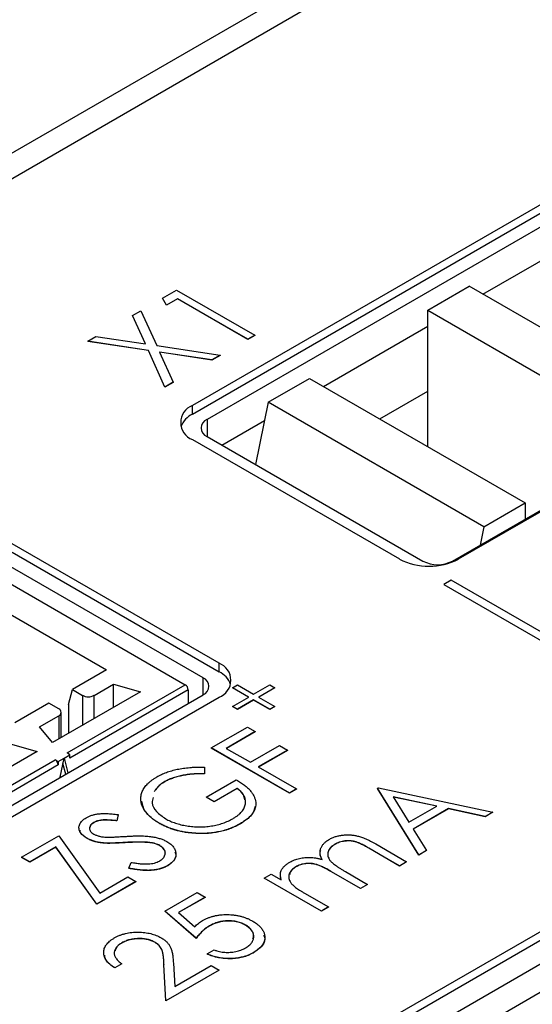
# Model space of a CAD drawing. Header units: millimetres. Extents: x 0 to 420, y 0 to 297.
# Tile 92 of 101: x 348 to 354, y 260 to 272. Entities that reach past the tile are written whole.
import ezdxf

# ---------------------------------------------------------------- set-up
doc = ezdxf.new("R2010")
doc.units = ezdxf.units.MM

msp = doc.modelspace()

# ---------------------------------------------------------------- linework, layer by layer
at = {"color": 7, "linetype": 'Continuous', "lineweight": 25}
for p, q in [((359.144, 276.861), (327.536, 258.614)), ((359.072, 276.515), (317.211, 252.349)), ((357.021, 271.372), (349.95, 267.289)), ((349.95, 267.187), (357.021, 271.269)), ((357.227, 271.222), (350.124, 267.122)), ((353.058, 265.428), (360.161, 269.528)), ((353.132, 265.453), (360.203, 269.535)), ((353.424, 268.619), (354.402, 269.184)), ((349.593, 268.574), (349.759, 268.669)), ((349.759, 268.669), (350.694, 268.129)), ((352.763, 268.429), (353.258, 268.715)), ((355.839, 267.225), (353.258, 268.715)), ((349.639, 268.489), (349.593, 268.574)), ((349.593, 268.574), (349.593, 268.572)), ((349.639, 268.487), (349.593, 268.572)), ((349.771, 268.565), (349.639, 268.489)), ((349.771, 268.563), (349.639, 268.487)), ((350.61, 268.081), (349.771, 268.565)), ((349.771, 268.565), (349.771, 268.563)), ((350.61, 268.079), (349.771, 268.563)), ((349.234, 268.366), (349.333, 268.423)), ((349.333, 268.423), (349.522, 268.005)), ((349.639, 268.489), (349.639, 268.487)), ((352.763, 268.429), (355.344, 266.939)), ((352.763, 266.796), (352.763, 268.429)), ((349.388, 268.025), (349.234, 268.366)), ((349.234, 268.366), (349.234, 268.364)), ((349.387, 268.025), (349.234, 268.364)), ((351.515, 267.517), (352.763, 268.237)), ((348.697, 268.057), (348.796, 268.114)), ((349.423, 267.947), (348.697, 268.057)), ((348.697, 268.057), (348.697, 268.055)), ((349.423, 267.945), (348.697, 268.055)), ((348.796, 268.114), (349.388, 268.025)), ((350.694, 268.129), (350.61, 268.081)), ((350.694, 268.127), (350.61, 268.079)), ((350.61, 268.081), (350.61, 268.079)), ((350.694, 268.129), (350.694, 268.127)), ((349.621, 267.51), (349.423, 267.947)), ((349.423, 267.947), (349.423, 267.945)), ((349.621, 267.508), (349.423, 267.945)), ((349.522, 268.005), (350.28, 267.89)), ((350.181, 267.833), (349.557, 267.927)), ((349.557, 267.927), (349.72, 267.567)), ((350.181, 267.831), (349.558, 267.925)), ((350.28, 267.89), (350.181, 267.833)), ((350.28, 267.888), (350.181, 267.831)), ((350.181, 267.833), (350.181, 267.831)), ((350.28, 267.89), (350.28, 267.888)), ((349.72, 267.567), (349.621, 267.51)), ((349.72, 267.565), (349.621, 267.508)), ((349.72, 267.567), (349.72, 267.565)), ((350.854, 267.327), (351.349, 267.613)), ((351.349, 267.613), (353.93, 266.123)), ((349.621, 267.51), (349.621, 267.508)), ((352.189, 267.128), (352.763, 267.459)), ((350.854, 267.327), (350.705, 266.582)), ((353.435, 265.837), (350.854, 267.327)), ((349.95, 267.187), (349.95, 267.289)), ((350.301, 266.816), (350.81, 267.11)), ((349.95, 266.881), (352.425, 265.453)), ((350.124, 266.918), (352.705, 265.428)), ((352.754, 266.801), (352.763, 266.806)), ((353.435, 265.837), (353.93, 266.123)), ((353.93, 266.123), (353.93, 265.931)), ((353.435, 265.837), (353.391, 265.62)), ((350.268, 264.208), (347.793, 265.636)), ((350.076, 264.033), (347.601, 265.461)), ((347.793, 265.534), (350.268, 264.105)), ((347.424, 265.357), (349.864, 263.949)), ((353.044, 265.199), (352.955, 265.148)), ((352.955, 265.148), (352.955, 265.146)), ((352.955, 265.148), (354.458, 264.281)), ((352.955, 265.146), (354.458, 264.279)), ((354.458, 264.383), (353.044, 265.199)), ((361.052, 265.004), (335.596, 250.308)), ((347.306, 265.058), (348.921, 264.126)), ((335.596, 250.206), (361.052, 264.901)), ((361.266, 264.737), (335.81, 250.042)), ((336.062, 249.853), (361.518, 264.549)), ((350.268, 264.105), (350.268, 264.208)), ((348.921, 264.126), (348.515, 263.891)), ((348.45, 263.133), (349.864, 263.949)), ((348.775, 263.822), (349.006, 263.956)), ((349.006, 263.956), (349.33, 263.865)), ((349.006, 263.679), (349.006, 263.956)), ((350.429, 263.912), (350.488, 263.946)), ((350.622, 263.801), (350.429, 263.912)), ((350.429, 263.912), (350.429, 263.91)), ((350.488, 263.946), (350.681, 263.835)), ((350.681, 263.835), (350.874, 263.946)), ((350.933, 263.912), (350.74, 263.801)), ((350.874, 263.946), (350.933, 263.912)), ((350.933, 263.912), (350.933, 263.91)), ((347.106, 262.114), (350.076, 263.829)), ((347.263, 262.064), (350.268, 263.799)), ((349.33, 263.865), (348.276, 263.257)), ((348.467, 263.714), (348.515, 263.891)), ((349.899, 263.888), (348.485, 263.071)), ((348.515, 263.891), (348.633, 263.822)), ((349.899, 263.888), (349.899, 263.727)), ((350.621, 263.8), (350.429, 263.91)), ((350.429, 263.689), (350.622, 263.801)), ((350.74, 263.801), (350.933, 263.689)), ((350.933, 263.91), (350.742, 263.8)), ((348.232, 263.728), (347.825, 263.493)), ((348.351, 263.659), (348.232, 263.728)), ((348.467, 263.714), (348.467, 263.367)), ((350.488, 263.655), (350.429, 263.689)), ((350.429, 263.689), (350.429, 263.687)), ((350.488, 263.653), (350.429, 263.687)), ((350.681, 263.767), (350.488, 263.655)), ((350.681, 263.765), (350.488, 263.653)), ((350.874, 263.655), (350.681, 263.767)), ((350.681, 263.767), (350.681, 263.765)), ((350.874, 263.653), (350.681, 263.765)), ((350.933, 263.689), (350.874, 263.655)), ((350.933, 263.687), (350.874, 263.653)), ((350.933, 263.689), (350.933, 263.687)), ((348.119, 263.444), (348.351, 263.577)), ((348.38, 263.317), (348.38, 263.618)), ((350.488, 263.655), (350.488, 263.653)), ((350.874, 263.655), (350.874, 263.653)), ((348.276, 263.257), (348.119, 263.444)), ((350.174, 263.194), (350.606, 263.443)), ((350.606, 263.443), (350.701, 263.388)), ((350.701, 263.388), (350.354, 263.187)), ((350.701, 263.386), (350.355, 263.186)), ((350.701, 263.388), (350.701, 263.386)), ((347.769, 263.242), (348.093, 263.151)), ((350.642, 263.021), (350.989, 263.222)), ((350.989, 263.222), (351.085, 263.166)), ((348.093, 263.151), (347.039, 262.543)), ((348.414, 263.071), (348.485, 263.112)), ((348.485, 263.112), (348.45, 263.133)), ((348.485, 263.071), (348.485, 263.112)), ((351.109, 262.654), (350.174, 263.194)), ((350.174, 263.194), (350.174, 263.192)), ((351.109, 262.652), (350.174, 263.192)), ((350.354, 263.187), (350.642, 263.021)), ((351.085, 263.166), (350.737, 262.966)), ((351.085, 263.164), (350.739, 262.965)), ((351.085, 263.166), (351.085, 263.164)), ((346.894, 262.234), (348.308, 263.051)), ((348.344, 262.99), (346.929, 262.173)), ((348.308, 263.051), (348.344, 263.03)), ((348.344, 263.03), (348.414, 263.071)), ((348.344, 263.03), (348.344, 262.99)), ((348.367, 262.842), (348.414, 263.071)), ((348.435, 262.881), (348.401, 263.008)), ((348.414, 263.071), (348.461, 262.896)), ((350.094, 262.963), (350.094, 262.885)), ((350.094, 262.885), (350.094, 262.883)), ((350.737, 262.966), (351.193, 262.703)), ((349.618, 262.79), (349.618, 262.788)), ((350.114, 262.606), (350.474, 262.813)), ((350.486, 262.709), (350.21, 262.55)), ((350.486, 262.707), (350.21, 262.548)), ((350.486, 262.709), (350.486, 262.707)), ((351.193, 262.703), (351.109, 262.654)), ((351.193, 262.701), (351.109, 262.652)), ((351.109, 262.654), (351.109, 262.652)), ((351.193, 262.703), (351.193, 262.701)), ((352.164, 262.71), (352.176, 262.717)), ((352.655, 261.914), (352.164, 262.71)), ((352.164, 262.71), (352.164, 262.708)), ((352.655, 261.912), (352.164, 262.708)), ((352.176, 262.717), (353.543, 262.426)), ((350.21, 262.55), (350.114, 262.606)), ((350.114, 262.606), (350.114, 262.604)), ((350.21, 262.548), (350.114, 262.604)), ((350.21, 262.55), (350.21, 262.548)), ((352.873, 262.497), (352.351, 262.608)), ((352.351, 262.608), (352.539, 262.304)), ((352.871, 262.495), (352.352, 262.605)), ((349.061, 262.397), (349.047, 262.322)), ((349.061, 262.394), (349.047, 262.32)), ((349.061, 262.397), (349.061, 262.394)), ((352.539, 262.304), (352.873, 262.497)), ((353.013, 262.467), (352.589, 262.222)), ((353.013, 262.465), (352.59, 262.22)), ((353.452, 262.373), (353.013, 262.467)), ((353.013, 262.467), (353.013, 262.465)), ((353.452, 262.371), (353.013, 262.465)), ((353.543, 262.426), (353.452, 262.373)), ((353.543, 262.424), (353.452, 262.371)), ((353.543, 262.426), (353.543, 262.424)), ((348.769, 262.3), (348.769, 262.298)), ((349.047, 262.322), (349.047, 262.32)), ((349.55, 262.294), (349.55, 262.292)), ((350.524, 262.288), (350.524, 262.286)), ((353.452, 262.373), (353.452, 262.371)), ((349.971, 262.174), (349.971, 262.172)), ((352.589, 262.222), (352.747, 261.967)), ((347.907, 261.886), (348.351, 262.142)), ((348.351, 262.142), (348.842, 261.456)), ((348.689, 262.113), (348.689, 262.111)), ((348.878, 262.057), (348.878, 262.055)), ((349.14, 262.062), (349.14, 262.06)), ((349.438, 262.062), (349.438, 262.059)), ((351.654, 262.042), (351.654, 262.04)), ((352.141, 262.045), (352.511, 261.831)), ((348.315, 262.01), (348.003, 261.83)), ((348.315, 262.008), (348.003, 261.828)), ((348.315, 262.01), (348.315, 262.008)), ((348.807, 261.325), (348.315, 262.01)), ((348.807, 261.323), (348.315, 262.008)), ((349.56, 262.026), (349.56, 262.024)), ((352.427, 261.782), (352.057, 261.996)), ((352.057, 261.996), (352.057, 261.994)), ((352.427, 261.78), (352.057, 261.994)), ((352.747, 261.967), (352.655, 261.914)), ((352.747, 261.965), (352.655, 261.912)), ((352.655, 261.914), (352.655, 261.912)), ((352.747, 261.967), (352.747, 261.965)), ((348.003, 261.83), (347.907, 261.886)), ((347.907, 261.886), (347.907, 261.884)), ((348.003, 261.828), (347.907, 261.884)), ((348.003, 261.83), (348.003, 261.828)), ((349.19, 261.754), (349.216, 261.824)), ((352.511, 261.831), (352.427, 261.782)), ((352.511, 261.829), (352.427, 261.78)), ((352.511, 261.831), (352.511, 261.829)), ((349.19, 261.754), (349.19, 261.752)), ((349.654, 261.786), (349.654, 261.784)), ((350.808, 261.637), (350.892, 261.685)), ((350.892, 261.685), (351.011, 261.617)), ((351.185, 261.771), (351.185, 261.769)), ((351.96, 261.512), (351.612, 261.713)), ((351.612, 261.713), (351.612, 261.711)), ((351.96, 261.51), (351.612, 261.711)), ((351.778, 261.714), (352.044, 261.561)), ((352.427, 261.782), (352.427, 261.78)), ((349.274, 261.595), (348.807, 261.325)), ((349.274, 261.593), (348.807, 261.323)), ((348.842, 261.456), (349.178, 261.65)), ((349.178, 261.65), (349.274, 261.595)), ((349.274, 261.595), (349.274, 261.593)), ((350.808, 261.637), (350.808, 261.635)), ((351.492, 261.242), (350.808, 261.637)), ((351.492, 261.24), (350.808, 261.635)), ((351.011, 261.615), (351.002, 261.668)), ((352.044, 261.561), (351.96, 261.512)), ((352.044, 261.559), (351.96, 261.51)), ((352.044, 261.561), (352.044, 261.559)), ((349.621, 261.242), (350.005, 261.464)), ((350.005, 261.464), (350.101, 261.408)), ((351.288, 261.457), (351.576, 261.291)), ((351.96, 261.512), (351.96, 261.51)), ((348.807, 261.325), (348.807, 261.323)), ((350.101, 261.408), (349.783, 261.225)), ((350.101, 261.406), (349.784, 261.224)), ((350.101, 261.408), (350.101, 261.406)), ((349.993, 260.917), (349.621, 261.242)), ((349.621, 261.242), (349.621, 261.24)), ((349.993, 260.915), (349.621, 261.24)), ((349.783, 261.225), (349.978, 261.054)), ((351.576, 261.291), (351.492, 261.242)), ((351.576, 261.289), (351.492, 261.24)), ((351.492, 261.242), (351.492, 261.24)), ((351.576, 261.291), (351.576, 261.289)), ((350.151, 261.064), (350.151, 261.062)), ((350.583, 261.075), (350.583, 261.073)), ((349.106, 260.862), (349.106, 260.86)), ((349.499, 260.87), (349.499, 260.868)), ((349.993, 260.917), (349.993, 260.915)), ((350.125, 260.73), (350.209, 260.778)), ((350.674, 260.742), (350.674, 260.74)), ((349.722, 260.62), (349.738, 260.34)), ((350.125, 260.73), (350.125, 260.728)), ((349.105, 260.612), (349.022, 260.564)), ((349.105, 260.61), (349.022, 260.562)), ((349.022, 260.564), (349.022, 260.562)), ((349.105, 260.612), (349.105, 260.61)), ((349.633, 260.169), (349.609, 260.602)), ((349.609, 260.602), (349.609, 260.6)), ((349.633, 260.167), (349.609, 260.6)), ((350.269, 260.536), (349.633, 260.169)), ((350.269, 260.534), (349.633, 260.167)), ((349.738, 260.34), (350.173, 260.591)), ((350.173, 260.591), (350.269, 260.536)), ((350.269, 260.536), (350.269, 260.534)), ((349.633, 260.169), (349.633, 260.167))]:
    msp.add_line(p, q, dxfattribs=at)
at = {"color": 8, "linetype": 'Continuous', "lineweight": 25}
for p, q in [((350.124, 267.122), (350.124, 266.918)), ((350.076, 263.829), (350.076, 264.033)), ((348.633, 263.822), (348.633, 263.463)), ((348.775, 263.545), (348.775, 263.822)), ((348.351, 263.577), (348.351, 263.3))]:
    msp.add_line(p, q, dxfattribs=at)
at = {"color": 7, "linetype": 'Continuous', "lineweight": 25}
for centre, radius, start, end in [((350.027, 267.085), 0.218, 110.7828, 249.217), ((350.069, 266.94), 0.274, 115.7299, 159.9618), ((350.162, 267.02), 0.109, 110.7834, 249.2165), ((352.778, 266.135), 0.769, 242.6094, 297.3906), ((352.881, 265.769), 0.384, 242.6097, 297.3904), ((350.191, 264.003), 0.218, 290.7836, 69.2162), ((350.037, 263.931), 0.109, 290.7826, 69.2172), ((350.149, 263.858), 0.274, 20.0353, 64.272), ((349.822, 263.884), 0.0768, 2.6054, 57.3945), ((348.704, 263.959), 0.154, 242.6088, 297.3917), ((348.335, 263.618), 0.0437, 290.7806, 69.2178), ((348.267, 262.986), 0.0768, 2.6052, 57.3948)]:
    msp.add_arc(centre, radius, start, end, dxfattribs=at)
for points, knots in [([(349.522, 262.846), (349.531, 262.851), (349.549, 262.861), (349.578, 262.875), (349.607, 262.888), (349.637, 262.9), (349.669, 262.911), (349.701, 262.921), (349.734, 262.93), (349.768, 262.938), (349.804, 262.944), (349.841, 262.95), (349.879, 262.955), (349.919, 262.959), (349.961, 262.962), (350.004, 262.963), (350.048, 262.964), (350.078, 262.964), (350.094, 262.963)], [0, 0, 0, 0, 0.060204, 0.120141, 0.179121, 0.237724, 0.29621, 0.354663, 0.412849, 0.471892, 0.531593, 0.592518, 0.655413, 0.720099, 0.786749, 0.855521, 0.926575, 1, 1, 1, 1]), ([(350.094, 262.885), (350.07, 262.885), (350.023, 262.886), (349.953, 262.882), (349.886, 262.874), (349.823, 262.863), (349.764, 262.849), (349.71, 262.832), (349.66, 262.813), (349.632, 262.798), (349.618, 262.79)], [0, 0, 0, 0, 0.139721, 0.274607, 0.405509, 0.533755, 0.657714, 0.775781, 0.889741, 1, 1, 1, 1]), ([(350.094, 262.883), (350.07, 262.883), (350.023, 262.884), (349.953, 262.88), (349.886, 262.872), (349.823, 262.861), (349.764, 262.847), (349.71, 262.83), (349.66, 262.811), (349.632, 262.796), (349.618, 262.788)], [0, 0, 0, 0, 0.139721, 0.274607, 0.405509, 0.533755, 0.657714, 0.775781, 0.889741, 1, 1, 1, 1]), ([(349.55, 262.294), (349.539, 262.301), (349.517, 262.314), (349.488, 262.334), (349.461, 262.355), (349.436, 262.377), (349.414, 262.4), (349.394, 262.423), (349.377, 262.447), (349.362, 262.472), (349.35, 262.497), (349.341, 262.522), (349.335, 262.547), (349.332, 262.572), (349.331, 262.597), (349.334, 262.622), (349.34, 262.647), (349.349, 262.671), (349.36, 262.695), (349.375, 262.719), (349.392, 262.742), (349.412, 262.764), (349.436, 262.785), (349.462, 262.806), (349.49, 262.827), (349.512, 262.839), (349.522, 262.846)], [0, 0, 0, 0, 0.043752, 0.086902, 0.1296, 0.171756, 0.214081, 0.256123, 0.298672, 0.341237, 0.38374, 0.425368, 0.466369, 0.506879, 0.547294, 0.587618, 0.628025, 0.668757, 0.709595, 0.750053, 0.790569, 0.831201, 0.872251, 0.914042, 0.956496, 1, 1, 1, 1]), ([(349.618, 262.79), (349.61, 262.785), (349.594, 262.776), (349.572, 262.76), (349.552, 262.744), (349.534, 262.726), (349.517, 262.708), (349.504, 262.691), (349.497, 262.679), (349.493, 262.673)], [0, 0, 0, 0, 0.0408599, 0.0816225, 0.1224168, 0.1628647, 0.2037668, 0.2453075, 0.2799993, 0.2799993, 0.2799993, 0.2799993]), ([(349.618, 262.788), (349.61, 262.783), (349.594, 262.774), (349.572, 262.758), (349.552, 262.742), (349.534, 262.724), (349.517, 262.706), (349.504, 262.689), (349.497, 262.677), (349.493, 262.671)], [0, 0, 0, 0, 0.0408599, 0.0816225, 0.1224168, 0.1628647, 0.2037668, 0.2453075, 0.2799993, 0.2799993, 0.2799993, 0.2799993]), ([(350.474, 262.813), (350.491, 262.803), (350.525, 262.782), (350.57, 262.749), (350.61, 262.716), (350.642, 262.683), (350.668, 262.648), (350.687, 262.614), (350.7, 262.579), (350.707, 262.544), (350.707, 262.508), (350.701, 262.474), (350.688, 262.441), (350.668, 262.408), (350.642, 262.377), (350.609, 262.346), (350.57, 262.316), (350.539, 262.298), (350.524, 262.288)], [0, 0, 0, 0, 0.073867, 0.144522, 0.211791, 0.276489, 0.339083, 0.400258, 0.460177, 0.520194, 0.579322, 0.637323, 0.694965, 0.752566, 0.811419, 0.87164, 0.934384, 1, 1, 1, 1]), ([(350.434, 262.347), (350.445, 262.354), (350.466, 262.367), (350.494, 262.387), (350.519, 262.409), (350.539, 262.431), (350.556, 262.453), (350.569, 262.477), (350.578, 262.501), (350.583, 262.526), (350.584, 262.55), (350.582, 262.575), (350.576, 262.599), (350.566, 262.622), (350.552, 262.645), (350.534, 262.667), (350.512, 262.689), (350.494, 262.703), (350.486, 262.709)], [0, 0, 0, 0, 0.067961, 0.133633, 0.197438, 0.259579, 0.321561, 0.382995, 0.444612, 0.506931, 0.569085, 0.62994, 0.690332, 0.750208, 0.810958, 0.872254, 0.935348, 1, 1, 1, 1]), ([(350.575, 262.574), (350.572, 262.594), (350.563, 262.642), (350.515, 262.683), (350.486, 262.707)], [0, 0, 0, 0, 0.396042, 1, 1, 1, 1]), ([(349.55, 262.292), (349.484, 262.337), (349.37, 262.415), (349.353, 262.515), (349.346, 262.557)], [0, 0, 0, 0, 0.5781725, 1, 1, 1, 1]), ([(349.48, 262.602), (349.473, 262.58), (349.456, 262.523), (349.512, 262.429), (349.591, 262.373), (349.63, 262.345)], [0, 0, 0, 0, 0.231887, 0.615983, 1, 1, 1, 1]), ([(348.678, 262.358), (348.689, 262.364), (348.709, 262.375), (348.745, 262.388), (348.784, 262.398), (348.818, 262.404), (348.848, 262.407), (348.873, 262.408), (348.899, 262.409), (348.928, 262.408), (348.959, 262.406), (348.991, 262.404), (349.025, 262.401), (349.049, 262.398), (349.061, 262.397)], [0, 0, 0, 0, 0.103783, 0.205842, 0.309492, 0.415873, 0.47242, 0.532532, 0.597941, 0.667983, 0.743273, 0.823515, 0.908976, 1, 1, 1, 1]), ([(350.697, 262.494), (350.688, 262.459), (350.668, 262.38), (350.575, 262.32), (350.524, 262.286)], [0, 0, 0, 0, 0.44858, 1, 1, 1, 1]), ([(348.689, 262.113), (348.68, 262.119), (348.661, 262.13), (348.637, 262.15), (348.618, 262.17), (348.604, 262.192), (348.595, 262.214), (348.591, 262.236), (348.593, 262.259), (348.601, 262.281), (348.613, 262.303), (348.63, 262.323), (348.652, 262.342), (348.669, 262.353), (348.678, 262.358)], [0, 0, 0, 0, 0.08828, 0.174397, 0.25839, 0.342506, 0.42517, 0.506808, 0.588159, 0.670785, 0.753361, 0.834865, 0.916697, 1, 1, 1, 1]), ([(348.769, 262.3), (348.761, 262.295), (348.746, 262.285), (348.73, 262.268), (348.719, 262.25), (348.717, 262.231), (348.721, 262.212), (348.73, 262.194), (348.747, 262.178), (348.761, 262.168), (348.769, 262.163)], [0, 0, 0, 0, 0.133455, 0.259416, 0.380185, 0.504383, 0.62823, 0.748999, 0.871528, 1, 1, 1, 1]), ([(348.769, 262.298), (348.752, 262.287), (348.726, 262.271), (348.724, 262.249), (348.724, 262.242)], [0, 0, 0, 0, 0.666098, 1, 1, 1, 1]), ([(349.047, 262.322), (349.038, 262.323), (349.019, 262.326), (348.991, 262.328), (348.966, 262.33), (348.942, 262.331), (348.921, 262.332), (348.901, 262.332), (348.884, 262.332), (348.863, 262.33), (348.84, 262.326), (348.814, 262.32), (348.79, 262.311), (348.776, 262.304), (348.769, 262.3)], [0, 0, 0, 0, 0.102518, 0.196836, 0.284286, 0.364276, 0.43772, 0.504015, 0.563384, 0.616213, 0.713942, 0.809028, 0.904169, 1, 1, 1, 1]), ([(349.047, 262.32), (349.038, 262.321), (349.019, 262.324), (348.991, 262.326), (348.966, 262.328), (348.942, 262.329), (348.921, 262.33), (348.901, 262.33), (348.884, 262.33), (348.863, 262.328), (348.84, 262.324), (348.814, 262.318), (348.79, 262.309), (348.776, 262.302), (348.769, 262.298)], [0, 0, 0, 0, 0.102518, 0.196836, 0.284286, 0.364276, 0.43772, 0.504015, 0.563384, 0.616213, 0.713942, 0.809028, 0.904169, 1, 1, 1, 1]), ([(349.971, 262.174), (349.951, 262.175), (349.912, 262.179), (349.854, 262.187), (349.798, 262.198), (349.744, 262.212), (349.692, 262.229), (349.642, 262.248), (349.595, 262.27), (349.565, 262.286), (349.55, 262.294)], [0, 0, 0, 0, 0.12593, 0.250385, 0.372742, 0.495397, 0.618538, 0.74319, 0.870021, 1, 1, 1, 1]), ([(349.971, 262.172), (349.951, 262.173), (349.912, 262.177), (349.854, 262.185), (349.798, 262.196), (349.744, 262.21), (349.692, 262.227), (349.642, 262.246), (349.595, 262.268), (349.565, 262.284), (349.55, 262.292)], [0, 0, 0, 0, 0.12593, 0.250385, 0.372742, 0.495397, 0.618538, 0.74319, 0.870021, 1, 1, 1, 1]), ([(349.63, 262.345), (349.639, 262.34), (349.656, 262.33), (349.685, 262.317), (349.714, 262.305), (349.745, 262.294), (349.777, 262.284), (349.81, 262.275), (349.845, 262.267), (349.881, 262.261), (349.918, 262.256), (349.955, 262.252), (349.991, 262.25), (350.028, 262.249), (350.065, 262.249), (350.102, 262.251), (350.139, 262.255), (350.176, 262.26), (350.212, 262.266), (350.247, 262.274), (350.281, 262.283), (350.314, 262.293), (350.346, 262.305), (350.376, 262.318), (350.406, 262.332), (350.425, 262.342), (350.434, 262.347)], [0, 0, 0, 0, 0.040913, 0.081723, 0.122258, 0.162728, 0.203318, 0.244385, 0.28603, 0.328182, 0.370467, 0.412394, 0.453492, 0.494597, 0.535891, 0.577176, 0.619032, 0.661219, 0.703509, 0.745546, 0.78755, 0.829276, 0.871256, 0.913546, 0.956421, 1, 1, 1, 1]), ([(350.524, 262.288), (350.514, 262.283), (350.494, 262.272), (350.464, 262.257), (350.433, 262.243), (350.401, 262.23), (350.368, 262.218), (350.335, 262.208), (350.302, 262.199), (350.267, 262.191), (350.232, 262.185), (350.197, 262.179), (350.161, 262.175), (350.124, 262.172), (350.087, 262.171), (350.049, 262.171), (350.01, 262.171), (349.984, 262.173), (349.971, 262.174)], [0, 0, 0, 0, 0.06786, 0.134132, 0.198965, 0.262597, 0.325146, 0.3865, 0.447578, 0.507762, 0.567858, 0.627895, 0.688079, 0.748875, 0.810239, 0.872356, 0.935747, 1, 1, 1, 1]), ([(350.524, 262.286), (350.514, 262.281), (350.494, 262.27), (350.464, 262.255), (350.433, 262.241), (350.401, 262.228), (350.368, 262.216), (350.335, 262.206), (350.302, 262.197), (350.267, 262.189), (350.232, 262.183), (350.197, 262.177), (350.161, 262.173), (350.124, 262.17), (350.087, 262.169), (350.049, 262.169), (350.01, 262.169), (349.984, 262.171), (349.971, 262.172)], [0, 0, 0, 0, 0.06786, 0.134132, 0.198965, 0.262597, 0.325146, 0.3865, 0.447578, 0.507762, 0.567858, 0.627895, 0.688079, 0.748875, 0.810239, 0.872356, 0.935747, 1, 1, 1, 1]), ([(348.689, 262.111), (348.658, 262.13), (348.614, 262.159), (348.607, 262.197), (348.605, 262.209)], [0, 0, 0, 0, 0.6824885, 1, 1, 1, 1]), ([(348.769, 262.163), (348.774, 262.161), (348.785, 262.155), (348.802, 262.148), (348.82, 262.141), (348.84, 262.136), (348.862, 262.131), (348.887, 262.128), (348.915, 262.126), (348.934, 262.125), (348.944, 262.125)], [0, 0, 0, 0, 0.110397, 0.22189, 0.331198, 0.444121, 0.563106, 0.695029, 0.839744, 1, 1, 1, 1]), ([(351.584, 262.099), (351.596, 262.105), (351.62, 262.118), (351.659, 262.133), (351.701, 262.144), (351.744, 262.151), (351.789, 262.154), (351.835, 262.154), (351.88, 262.149), (351.918, 262.141), (351.948, 262.133), (351.972, 262.125), (351.998, 262.116), (352.024, 262.105), (352.052, 262.092), (352.081, 262.078), (352.111, 262.062), (352.131, 262.05), (352.141, 262.045)], [0, 0, 0, 0, 0.075587, 0.147931, 0.218604, 0.289261, 0.359499, 0.429466, 0.500578, 0.574124, 0.613633, 0.656831, 0.704041, 0.754995, 0.80975, 0.868863, 0.932401, 1, 1, 1, 1]), ([(348.878, 262.057), (348.868, 262.058), (348.85, 262.06), (348.824, 262.065), (348.799, 262.07), (348.774, 262.076), (348.752, 262.084), (348.729, 262.092), (348.709, 262.102), (348.696, 262.109), (348.689, 262.113)], [0, 0, 0, 0, 0.130861, 0.257688, 0.382269, 0.505829, 0.628348, 0.751557, 0.875485, 1, 1, 1, 1]), ([(348.878, 262.055), (348.868, 262.056), (348.85, 262.058), (348.824, 262.062), (348.799, 262.068), (348.774, 262.074), (348.752, 262.082), (348.729, 262.09), (348.709, 262.1), (348.696, 262.107), (348.689, 262.111)], [0, 0, 0, 0, 0.130861, 0.257688, 0.382269, 0.505829, 0.628348, 0.751557, 0.875485, 1, 1, 1, 1]), ([(349.14, 262.062), (349.124, 262.061), (349.094, 262.059), (349.051, 262.057), (349.012, 262.056), (348.977, 262.054), (348.947, 262.054), (348.92, 262.054), (348.897, 262.055), (348.884, 262.057), (348.878, 262.057)], [0, 0, 0, 0, 0.179531, 0.344499, 0.49212, 0.62537, 0.742105, 0.843182, 0.929541, 1, 1, 1, 1]), ([(349.14, 262.06), (349.124, 262.059), (349.094, 262.057), (349.051, 262.055), (349.012, 262.054), (348.977, 262.052), (348.947, 262.052), (348.92, 262.052), (348.897, 262.053), (348.884, 262.054), (348.878, 262.055)], [0, 0, 0, 0, 0.179531, 0.344499, 0.49212, 0.62537, 0.742105, 0.843182, 0.929541, 1, 1, 1, 1]), ([(348.944, 262.125), (348.948, 262.125), (348.957, 262.125), (348.972, 262.125), (348.991, 262.126), (349.014, 262.127), (349.042, 262.129), (349.073, 262.131), (349.11, 262.133), (349.135, 262.134), (349.148, 262.135)], [0, 0, 0, 0, 0.053039, 0.126288, 0.218872, 0.334457, 0.469409, 0.625738, 0.802267, 1, 1, 1, 1]), ([(349.438, 262.062), (349.429, 262.062), (349.41, 262.065), (349.38, 262.066), (349.347, 262.068), (349.311, 262.068), (349.273, 262.067), (349.231, 262.066), (349.186, 262.065), (349.156, 262.063), (349.14, 262.062)], [0, 0, 0, 0, 0.0922154, 0.1931234, 0.303016, 0.4227346, 0.5524795, 0.6917527, 0.8406673, 1, 1, 1, 1]), ([(349.438, 262.059), (349.429, 262.06), (349.41, 262.062), (349.38, 262.064), (349.347, 262.066), (349.311, 262.066), (349.273, 262.065), (349.231, 262.064), (349.186, 262.062), (349.156, 262.061), (349.14, 262.06)], [0, 0, 0, 0, 0.0922154, 0.1931234, 0.303016, 0.4227346, 0.5524795, 0.6917527, 0.8406673, 1, 1, 1, 1]), ([(349.148, 262.135), (349.165, 262.136), (349.196, 262.138), (349.243, 262.14), (349.286, 262.141), (349.327, 262.141), (349.365, 262.14), (349.4, 262.138), (349.432, 262.135), (349.47, 262.13), (349.515, 262.122), (349.564, 262.109), (349.607, 262.093), (349.632, 262.08), (349.645, 262.073)], [0, 0, 0, 0, 0.093743, 0.181579, 0.264291, 0.34161, 0.413299, 0.480203, 0.542183, 0.599072, 0.705669, 0.807053, 0.904504, 1, 1, 1, 1]), ([(349.56, 262.026), (349.551, 262.03), (349.535, 262.039), (349.506, 262.048), (349.473, 262.057), (349.45, 262.06), (349.438, 262.062)], [0, 0, 0, 0, 0.238423, 0.481069, 0.733042, 1, 1, 1, 1]), ([(349.56, 262.024), (349.551, 262.028), (349.535, 262.036), (349.506, 262.046), (349.473, 262.055), (349.45, 262.058), (349.438, 262.059)], [0, 0, 0, 0, 0.238423, 0.481069, 0.733042, 1, 1, 1, 1]), ([(349.645, 262.073), (349.653, 262.068), (349.669, 262.059), (349.69, 262.042), (349.708, 262.026), (349.723, 262.008), (349.735, 261.99), (349.744, 261.97), (349.749, 261.95), (349.752, 261.93), (349.751, 261.909), (349.748, 261.889), (349.741, 261.87), (349.73, 261.851), (349.716, 261.834), (349.699, 261.817), (349.678, 261.801), (349.662, 261.791), (349.654, 261.786)], [0, 0, 0, 0, 0.06437, 0.127351, 0.18893, 0.250395, 0.311598, 0.373741, 0.437003, 0.502328, 0.567495, 0.6303, 0.692062, 0.752584, 0.813019, 0.874011, 0.93611, 1, 1, 1, 1]), ([(351.499, 261.859), (351.496, 261.865), (351.49, 261.876), (351.484, 261.894), (351.479, 261.911), (351.477, 261.928), (351.476, 261.945), (351.477, 261.961), (351.48, 261.977), (351.486, 261.998), (351.499, 262.023), (351.521, 262.051), (351.549, 262.076), (351.572, 262.091), (351.584, 262.099)], [0, 0, 0, 0, 0.07175, 0.141195, 0.20907, 0.27478, 0.339409, 0.402792, 0.465244, 0.527122, 0.647678, 0.765033, 0.881641, 1, 1, 1, 1]), ([(351.654, 262.042), (351.644, 262.035), (351.624, 262.023), (351.6, 262.001), (351.583, 261.977), (351.572, 261.952), (351.567, 261.926), (351.569, 261.9), (351.578, 261.874), (351.591, 261.852), (351.605, 261.835), (351.62, 261.821), (351.638, 261.806), (351.659, 261.789), (351.684, 261.772), (351.712, 261.754), (351.744, 261.734), (351.766, 261.721), (351.778, 261.714)], [0, 0, 0, 0, 0.068195, 0.135051, 0.201994, 0.270718, 0.339961, 0.408026, 0.476763, 0.547303, 0.585601, 0.62883, 0.677123, 0.731177, 0.789786, 0.854311, 0.924358, 1, 1, 1, 1]), ([(351.654, 262.04), (351.618, 262.014), (351.579, 261.986), (351.574, 261.951), (351.574, 261.948)], [0, 0, 0, 0, 0.907875, 1, 1, 1, 1]), ([(352.057, 261.996), (352.048, 262.001), (352.031, 262.011), (352.006, 262.025), (351.983, 262.036), (351.962, 262.047), (351.942, 262.056), (351.923, 262.063), (351.907, 262.069), (351.887, 262.075), (351.862, 262.08), (351.832, 262.083), (351.801, 262.083), (351.77, 262.081), (351.739, 262.075), (351.709, 262.067), (351.68, 262.056), (351.663, 262.047), (351.654, 262.042)], [0, 0, 0, 0, 0.0783389, 0.1505555, 0.2161399, 0.2756655, 0.3292452, 0.3764401, 0.4178354, 0.4532244, 0.5177936, 0.5812822, 0.6453842, 0.7120833, 0.7806778, 0.8502355, 0.9232111, 1, 1, 1, 1]), ([(352.057, 261.994), (352.048, 261.999), (352.031, 262.009), (352.006, 262.022), (351.983, 262.034), (351.962, 262.045), (351.942, 262.054), (351.923, 262.061), (351.907, 262.067), (351.887, 262.073), (351.862, 262.078), (351.832, 262.081), (351.801, 262.081), (351.77, 262.079), (351.739, 262.073), (351.709, 262.065), (351.68, 262.054), (351.663, 262.045), (351.654, 262.04)], [0, 0, 0, 0, 0.0783389, 0.1505555, 0.2161399, 0.2756655, 0.3292452, 0.3764401, 0.4178354, 0.4532244, 0.5177936, 0.5812822, 0.6453842, 0.7120833, 0.7806778, 0.8502355, 0.9232111, 1, 1, 1, 1]), ([(349.555, 261.84), (349.562, 261.844), (349.576, 261.853), (349.593, 261.868), (349.607, 261.884), (349.617, 261.901), (349.624, 261.918), (349.626, 261.935), (349.624, 261.952), (349.618, 261.969), (349.608, 261.985), (349.595, 262), (349.579, 262.013), (349.566, 262.022), (349.56, 262.026)], [0, 0, 0, 0, 0.086803, 0.172059, 0.257306, 0.344421, 0.430701, 0.513679, 0.596096, 0.678464, 0.759624, 0.839952, 0.919111, 1, 1, 1, 1]), ([(349.614, 261.904), (349.62, 261.917), (349.631, 261.945), (349.609, 261.988), (349.576, 262.012), (349.56, 262.024)], [0, 0, 0, 0, 0.301056, 0.650488, 1, 1, 1, 1]), ([(349.74, 261.951), (349.745, 261.937), (349.758, 261.901), (349.731, 261.839), (349.68, 261.802), (349.654, 261.784)], [0, 0, 0, 0, 0.233345, 0.616608, 1, 1, 1, 1]), ([(351.499, 261.857), (351.488, 261.88), (351.47, 261.918), (351.48, 261.957), (351.484, 261.972)], [0, 0, 0, 0, 0.619889, 1, 1, 1, 1]), ([(349.216, 261.824), (349.235, 261.821), (349.271, 261.815), (349.324, 261.808), (349.373, 261.805), (349.417, 261.806), (349.458, 261.809), (349.495, 261.816), (349.528, 261.826), (349.546, 261.835), (349.555, 261.84)], [0, 0, 0, 0, 0.165307, 0.315251, 0.451801, 0.576089, 0.690151, 0.796612, 0.898685, 1, 1, 1, 1]), ([(351.01, 261.727), (351.016, 261.737), (351.027, 261.756), (351.052, 261.782), (351.081, 261.807), (351.104, 261.821), (351.116, 261.828)], [0, 0, 0, 0, 0.2537341, 0.5030351, 0.7500136, 1, 1, 1, 1]), ([(351.116, 261.828), (351.125, 261.833), (351.142, 261.842), (351.169, 261.854), (351.199, 261.864), (351.23, 261.872), (351.262, 261.878), (351.294, 261.882), (351.325, 261.885), (351.357, 261.884), (351.389, 261.882), (351.424, 261.877), (351.461, 261.869), (351.486, 261.862), (351.499, 261.859)], [0, 0, 0, 0, 0.0841421, 0.1665127, 0.248807, 0.3318025, 0.412934, 0.490462, 0.5661146, 0.6394833, 0.7162524, 0.8021672, 0.8958455, 1, 1, 1, 1]), ([(351.612, 261.713), (351.602, 261.719), (351.583, 261.729), (351.556, 261.745), (351.53, 261.758), (351.506, 261.77), (351.484, 261.78), (351.464, 261.788), (351.447, 261.795), (351.426, 261.802), (351.4, 261.807), (351.369, 261.811), (351.336, 261.812), (351.304, 261.81), (351.272, 261.805), (351.241, 261.797), (351.212, 261.786), (351.194, 261.776), (351.185, 261.771)], [0, 0, 0, 0, 0.082502, 0.158726, 0.227662, 0.289849, 0.345327, 0.393791, 0.436254, 0.47184, 0.536292, 0.598966, 0.661461, 0.726129, 0.792024, 0.858694, 0.927329, 1, 1, 1, 1]), ([(351.612, 261.711), (351.602, 261.717), (351.583, 261.727), (351.556, 261.743), (351.53, 261.756), (351.506, 261.768), (351.484, 261.778), (351.464, 261.786), (351.447, 261.793), (351.426, 261.8), (351.4, 261.805), (351.369, 261.809), (351.336, 261.81), (351.304, 261.808), (351.272, 261.803), (351.241, 261.795), (351.212, 261.784), (351.194, 261.774), (351.185, 261.769)], [0, 0, 0, 0, 0.082502, 0.158726, 0.227662, 0.289849, 0.345327, 0.393791, 0.436254, 0.47184, 0.536292, 0.598966, 0.661461, 0.726129, 0.792024, 0.858694, 0.927329, 1, 1, 1, 1]), ([(349.654, 261.786), (349.647, 261.783), (349.634, 261.775), (349.613, 261.766), (349.591, 261.757), (349.568, 261.75), (349.543, 261.743), (349.518, 261.738), (349.492, 261.734), (349.465, 261.731), (349.436, 261.729), (349.406, 261.729), (349.374, 261.73), (349.34, 261.732), (349.305, 261.736), (349.268, 261.741), (349.229, 261.747), (349.203, 261.752), (349.19, 261.754)], [0, 0, 0, 0, 0.055096, 0.109462, 0.163344, 0.216795, 0.269908, 0.323706, 0.378534, 0.43428, 0.492047, 0.553295, 0.617618, 0.685653, 0.757861, 0.834237, 0.914657, 1, 1, 1, 1]), ([(349.654, 261.784), (349.647, 261.781), (349.634, 261.773), (349.613, 261.764), (349.591, 261.755), (349.568, 261.748), (349.543, 261.741), (349.518, 261.736), (349.492, 261.732), (349.465, 261.729), (349.436, 261.727), (349.406, 261.727), (349.374, 261.728), (349.34, 261.73), (349.305, 261.734), (349.268, 261.739), (349.229, 261.745), (349.203, 261.75), (349.19, 261.752)], [0, 0, 0, 0, 0.055096, 0.109462, 0.163344, 0.216795, 0.269908, 0.323706, 0.378534, 0.43428, 0.492047, 0.553295, 0.617618, 0.685653, 0.757861, 0.834237, 0.914657, 1, 1, 1, 1]), ([(351.011, 261.617), (351.008, 261.627), (351.003, 261.647), (351, 261.676), (351.002, 261.702), (351.007, 261.719), (351.01, 261.727)], [0, 0, 0, 0, 0.283567, 0.54242, 0.780667, 1, 1, 1, 1]), ([(351.185, 261.771), (351.176, 261.765), (351.156, 261.753), (351.134, 261.732), (351.117, 261.709), (351.105, 261.684), (351.1, 261.658), (351.101, 261.632), (351.109, 261.606), (351.122, 261.585), (351.136, 261.568), (351.149, 261.554), (351.165, 261.539), (351.184, 261.524), (351.206, 261.508), (351.231, 261.492), (351.258, 261.474), (351.278, 261.463), (351.288, 261.457)], [0, 0, 0, 0, 0.068674, 0.136865, 0.206105, 0.277525, 0.349756, 0.421232, 0.492888, 0.566622, 0.606208, 0.649702, 0.697299, 0.749147, 0.80489, 0.865491, 0.93024, 1, 1, 1, 1]), ([(351.185, 261.769), (351.16, 261.752), (351.12, 261.724), (351.113, 261.689), (351.11, 261.677)], [0, 0, 0, 0, 0.646684, 1, 1, 1, 1]), ([(349.978, 261.054), (349.985, 261.061), (349.999, 261.075), (350.022, 261.095), (350.045, 261.112), (350.062, 261.123), (350.07, 261.128)], [0, 0, 0, 0, 0.275068, 0.532901, 0.773973, 1, 1, 1, 1]), ([(350.07, 261.128), (350.081, 261.134), (350.102, 261.145), (350.136, 261.16), (350.171, 261.173), (350.208, 261.183), (350.246, 261.191), (350.286, 261.197), (350.326, 261.2), (350.368, 261.201), (350.409, 261.199), (350.45, 261.195), (350.49, 261.189), (350.528, 261.18), (350.566, 261.169), (350.602, 261.155), (350.638, 261.139), (350.66, 261.127), (350.671, 261.121)], [0, 0, 0, 0, 0.065791, 0.129362, 0.190756, 0.251258, 0.310777, 0.370654, 0.431036, 0.492864, 0.555071, 0.61634, 0.676976, 0.738326, 0.800812, 0.864812, 0.931063, 1, 1, 1, 1]), ([(350.583, 261.075), (350.576, 261.079), (350.561, 261.087), (350.536, 261.098), (350.511, 261.107), (350.485, 261.114), (350.458, 261.12), (350.43, 261.123), (350.402, 261.125), (350.372, 261.125), (350.343, 261.124), (350.314, 261.121), (350.285, 261.116), (350.257, 261.109), (350.23, 261.1), (350.203, 261.09), (350.176, 261.078), (350.16, 261.068), (350.151, 261.064)], [0, 0, 0, 0, 0.065364, 0.127475, 0.188336, 0.247203, 0.305628, 0.363605, 0.422603, 0.482641, 0.543265, 0.604095, 0.664953, 0.727207, 0.791428, 0.858028, 0.927023, 1, 1, 1, 1]), ([(350.583, 261.073), (350.576, 261.077), (350.561, 261.085), (350.536, 261.096), (350.511, 261.105), (350.485, 261.112), (350.458, 261.118), (350.43, 261.121), (350.402, 261.123), (350.372, 261.123), (350.343, 261.122), (350.314, 261.119), (350.285, 261.114), (350.257, 261.107), (350.23, 261.098), (350.203, 261.088), (350.176, 261.075), (350.16, 261.066), (350.151, 261.062)], [0, 0, 0, 0, 0.065364, 0.127475, 0.188336, 0.247203, 0.305628, 0.363605, 0.422603, 0.482641, 0.543265, 0.604095, 0.664953, 0.727207, 0.791428, 0.858028, 0.927023, 1, 1, 1, 1]), ([(350.671, 261.121), (350.678, 261.117), (350.693, 261.108), (350.714, 261.094), (350.732, 261.079), (350.749, 261.064), (350.764, 261.048), (350.777, 261.032), (350.789, 261.015), (350.798, 260.999), (350.806, 260.981), (350.811, 260.964), (350.815, 260.947), (350.817, 260.93), (350.816, 260.913), (350.813, 260.896), (350.808, 260.88), (350.801, 260.863), (350.793, 260.847), (350.781, 260.831), (350.769, 260.815), (350.754, 260.8), (350.737, 260.785), (350.718, 260.77), (350.697, 260.756), (350.682, 260.747), (350.674, 260.742)], [0, 0, 0, 0, 0.044012, 0.087429, 0.13011, 0.172543, 0.214195, 0.256275, 0.298269, 0.340356, 0.382404, 0.423406, 0.464232, 0.504057, 0.543842, 0.583267, 0.623086, 0.66291, 0.70323, 0.743614, 0.784555, 0.825761, 0.867766, 0.910751, 0.954917, 1, 1, 1, 1]), ([(349.015, 260.92), (349.025, 260.926), (349.046, 260.937), (349.079, 260.952), (349.114, 260.964), (349.149, 260.974), (349.186, 260.982), (349.224, 260.987), (349.263, 260.99), (349.302, 260.99), (349.341, 260.989), (349.379, 260.985), (349.416, 260.98), (349.451, 260.972), (349.485, 260.963), (349.517, 260.951), (349.547, 260.938), (349.566, 260.928), (349.575, 260.923)], [0, 0, 0, 0, 0.06948, 0.136525, 0.200801, 0.263983, 0.325711, 0.387271, 0.449493, 0.512955, 0.576266, 0.637575, 0.697901, 0.757558, 0.816588, 0.876646, 0.937286, 1, 1, 1, 1]), ([(350.151, 261.064), (350.144, 261.059), (350.129, 261.05), (350.109, 261.036), (350.088, 261.02), (350.068, 261.002), (350.049, 260.983), (350.03, 260.962), (350.011, 260.94), (349.999, 260.925), (349.993, 260.917)], [0, 0, 0, 0, 0.10308, 0.21102, 0.325963, 0.4465, 0.574634, 0.7089, 0.851186, 1, 1, 1, 1]), ([(350.151, 261.062), (350.144, 261.057), (350.129, 261.048), (350.109, 261.034), (350.088, 261.018), (350.068, 261), (350.049, 260.981), (350.03, 260.96), (350.011, 260.938), (349.999, 260.923), (349.993, 260.915)], [0, 0, 0, 0, 0.10308, 0.21102, 0.325963, 0.4465, 0.574634, 0.7089, 0.851186, 1, 1, 1, 1]), ([(350.583, 260.801), (350.591, 260.805), (350.606, 260.815), (350.626, 260.83), (350.643, 260.846), (350.657, 260.863), (350.668, 260.88), (350.676, 260.898), (350.681, 260.917), (350.683, 260.936), (350.682, 260.956), (350.678, 260.975), (350.67, 260.993), (350.659, 261.011), (350.645, 261.028), (350.628, 261.044), (350.607, 261.06), (350.591, 261.07), (350.583, 261.075)], [0, 0, 0, 0, 0.064204, 0.126419, 0.187672, 0.248041, 0.308337, 0.36969, 0.431725, 0.49597, 0.559779, 0.622313, 0.683925, 0.745104, 0.806749, 0.869093, 0.933293, 1, 1, 1, 1]), ([(350.671, 260.908), (350.677, 260.923), (350.689, 260.961), (350.658, 261.021), (350.608, 261.055), (350.583, 261.073)], [0, 0, 0, 0, 0.257318, 0.628459, 1, 1, 1, 1]), ([(349.022, 260.564), (349.011, 260.571), (348.99, 260.584), (348.963, 260.605), (348.94, 260.627), (348.921, 260.649), (348.906, 260.673), (348.896, 260.696), (348.89, 260.721), (348.887, 260.745), (348.889, 260.77), (348.895, 260.794), (348.905, 260.817), (348.919, 260.84), (348.937, 260.861), (348.959, 260.882), (348.984, 260.902), (349.005, 260.914), (349.015, 260.92)], [0, 0, 0, 0, 0.068799, 0.135118, 0.199001, 0.261934, 0.323531, 0.385435, 0.447216, 0.510018, 0.572511, 0.633364, 0.693217, 0.752555, 0.812558, 0.873261, 0.935543, 1, 1, 1, 1]), ([(349.106, 260.862), (349.099, 260.858), (349.085, 260.849), (349.067, 260.835), (349.051, 260.821), (349.038, 260.807), (349.028, 260.792), (349.021, 260.776), (349.016, 260.76), (349.014, 260.743), (349.015, 260.727), (349.018, 260.71), (349.025, 260.693), (349.035, 260.677), (349.048, 260.66), (349.064, 260.644), (349.083, 260.628), (349.098, 260.618), (349.105, 260.612)], [0, 0, 0, 0, 0.064442, 0.126553, 0.186779, 0.245944, 0.30411, 0.361785, 0.420255, 0.479943, 0.540286, 0.600712, 0.661962, 0.724472, 0.788881, 0.856306, 0.926348, 1, 1, 1, 1]), ([(349.106, 260.86), (349.075, 260.84), (349.031, 260.813), (349.027, 260.777), (349.026, 260.768)], [0, 0, 0, 0, 0.732043, 1, 1, 1, 1]), ([(349.499, 260.87), (349.492, 260.873), (349.48, 260.88), (349.458, 260.889), (349.436, 260.897), (349.412, 260.903), (349.387, 260.908), (349.361, 260.911), (349.334, 260.913), (349.307, 260.913), (349.278, 260.912), (349.251, 260.909), (349.224, 260.905), (349.199, 260.9), (349.174, 260.892), (349.151, 260.884), (349.128, 260.874), (349.114, 260.866), (349.106, 260.862)], [0, 0, 0, 0, 0.061969, 0.122129, 0.180999, 0.240162, 0.299865, 0.359951, 0.421742, 0.486546, 0.551508, 0.614995, 0.67724, 0.739715, 0.803039, 0.866487, 0.931969, 1, 1, 1, 1]), ([(349.499, 260.868), (349.492, 260.871), (349.48, 260.878), (349.458, 260.887), (349.436, 260.895), (349.412, 260.901), (349.387, 260.906), (349.361, 260.909), (349.334, 260.911), (349.307, 260.911), (349.278, 260.91), (349.251, 260.907), (349.224, 260.903), (349.199, 260.898), (349.174, 260.89), (349.151, 260.882), (349.128, 260.872), (349.114, 260.864), (349.106, 260.86)], [0, 0, 0, 0, 0.061969, 0.122129, 0.180999, 0.240162, 0.299865, 0.359951, 0.421742, 0.486546, 0.551508, 0.614995, 0.67724, 0.739715, 0.803039, 0.866487, 0.931969, 1, 1, 1, 1]), ([(349.609, 260.602), (349.608, 260.613), (349.608, 260.633), (349.606, 260.661), (349.603, 260.688), (349.6, 260.711), (349.597, 260.733), (349.593, 260.752), (349.588, 260.768), (349.582, 260.787), (349.57, 260.808), (349.552, 260.831), (349.528, 260.852), (349.509, 260.864), (349.499, 260.87)], [0, 0, 0, 0, 0.110794, 0.212813, 0.306078, 0.390617, 0.467233, 0.534451, 0.593867, 0.644833, 0.736221, 0.825037, 0.911992, 1, 1, 1, 1]), ([(349.609, 260.6), (349.608, 260.61), (349.608, 260.63), (349.606, 260.659), (349.603, 260.686), (349.6, 260.709), (349.597, 260.731), (349.593, 260.75), (349.588, 260.766), (349.582, 260.785), (349.57, 260.806), (349.552, 260.829), (349.528, 260.85), (349.509, 260.862), (349.499, 260.868)], [0, 0, 0, 0, 0.110794, 0.212813, 0.306078, 0.390617, 0.467233, 0.534451, 0.593867, 0.644833, 0.736221, 0.825037, 0.911992, 1, 1, 1, 1]), ([(349.575, 260.923), (349.588, 260.915), (349.613, 260.899), (349.643, 260.873), (349.668, 260.845), (349.683, 260.819), (349.692, 260.797), (349.699, 260.778), (349.705, 260.757), (349.71, 260.734), (349.714, 260.708), (349.717, 260.681), (349.72, 260.651), (349.721, 260.63), (349.722, 260.62)], [0, 0, 0, 0, 0.098701, 0.195671, 0.29242, 0.391339, 0.444459, 0.504225, 0.570348, 0.642914, 0.72229, 0.807923, 0.90047, 1, 1, 1, 1]), ([(350.801, 260.954), (350.808, 260.938), (350.826, 260.89), (350.778, 260.811), (350.709, 260.764), (350.674, 260.74)], [0, 0, 0, 0, 0.214325, 0.606756, 1, 1, 1, 1]), ([(350.674, 260.742), (350.665, 260.737), (350.646, 260.727), (350.615, 260.713), (350.584, 260.702), (350.551, 260.692), (350.517, 260.685), (350.482, 260.679), (350.446, 260.675), (350.408, 260.674), (350.371, 260.674), (350.334, 260.676), (350.297, 260.68), (350.261, 260.686), (350.226, 260.694), (350.192, 260.704), (350.158, 260.716), (350.136, 260.725), (350.125, 260.73)], [0, 0, 0, 0, 0.065435, 0.128735, 0.190276, 0.250777, 0.31088, 0.370805, 0.431559, 0.49348, 0.555853, 0.617262, 0.678601, 0.740657, 0.802944, 0.866775, 0.932333, 1, 1, 1, 1]), ([(350.674, 260.74), (350.665, 260.735), (350.646, 260.725), (350.615, 260.711), (350.584, 260.7), (350.551, 260.69), (350.517, 260.683), (350.482, 260.677), (350.446, 260.673), (350.408, 260.672), (350.371, 260.672), (350.334, 260.674), (350.297, 260.678), (350.261, 260.684), (350.226, 260.692), (350.192, 260.702), (350.158, 260.714), (350.136, 260.723), (350.125, 260.728)], [0, 0, 0, 0, 0.065435, 0.128735, 0.190276, 0.250777, 0.31088, 0.370805, 0.431559, 0.49348, 0.555853, 0.617262, 0.678601, 0.740657, 0.802944, 0.866775, 0.932333, 1, 1, 1, 1]), ([(350.209, 260.778), (350.22, 260.774), (350.241, 260.767), (350.274, 260.758), (350.306, 260.752), (350.338, 260.748), (350.369, 260.747), (350.402, 260.748), (350.434, 260.752), (350.467, 260.758), (350.499, 260.766), (350.529, 260.775), (350.558, 260.787), (350.575, 260.796), (350.583, 260.801)], [0, 0, 0, 0, 0.094698, 0.182014, 0.264406, 0.342045, 0.418973, 0.496386, 0.577255, 0.661406, 0.746637, 0.831347, 0.915196, 1, 1, 1, 1]), ([(349.022, 260.562), (348.979, 260.591), (348.911, 260.636), (348.904, 260.695), (348.901, 260.716)], [0, 0, 0, 0, 0.637884, 1, 1, 1, 1])]:
    msp.add_open_spline(points, degree=3, knots=knots, dxfattribs=at)

doc.saveas('drawing.dxf')
